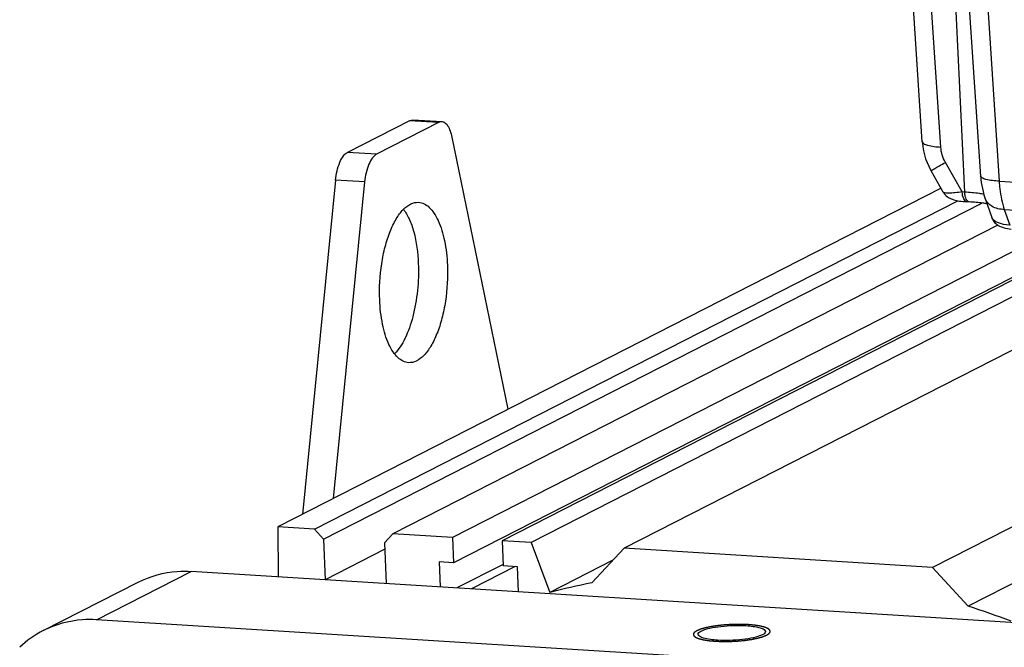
# Model space of a CAD drawing. Header units: millimetres. Extents: x 0 to 420, y 0 to 297.
# Tile 18 of 70: x 178 to 194, y 47 to 56. Entities that reach past the tile are written whole.
import ezdxf

# ---------------------------------------------------------------- set-up
doc = ezdxf.new("R2010")
doc.units = ezdxf.units.MM
doc.header["$LTSCALE"] = 23.1
doc.layers.add('COMPONENTS', color=7, linetype='CONTINUOUS')

msp = doc.modelspace()

# ---------------------------------------------------------------- linework, layer by layer
at = {"layer": 'COMPONENTS', "color": 7, "linetype": 'CONTINUOUS'}
for p, q in [((192.36839, 54.54839), (192.05604, 59.31045)), ((192.65689, 54.46509), (192.34454, 59.22715)), ((192.77208, 58.93714), (193.02807, 53.76467)), ((193.27767, 54.00749), (192.95256, 58.95435)), ((193.24219, 58.85443), (193.56546, 53.93453)), ((184.88841, 54.85761), (184.43548, 54.88575)), ((184.38411, 54.8742), (183.42015, 54.38248)), ((184.83704, 54.84606), (183.87308, 54.35433)), ((184.83704, 54.84606), (184.38411, 54.8742)), ((185.92242, 50.38496), (185.05014, 54.61874)), ((183.87308, 54.35433), (183.42015, 54.38248)), ((192.9908, 53.76699), (192.72908, 54.227)), ((192.69345, 53.76441), (192.50492, 54.09577)), ((192.66329, 53.82354), (182.33833, 48.55669)), ((183.23453, 53.95177), (182.71767, 48.75019)), ((183.68745, 53.92362), (183.19772, 48.99507)), ((183.68745, 53.92362), (183.23453, 53.95177)), ((193.56546, 53.93453), (204.91616, 53.22919)), ((193.02807, 53.76467), (192.9908, 53.76699)), ((193.34611, 53.6634), (193.45024, 53.3677)), ((182.90449, 48.52151), (192.92027, 53.63065)), ((183.04647, 48.36682), (193.29359, 53.59396)), ((193.09984, 53.61147), (193.06257, 53.61379)), ((193.4501, 53.36809), (193.45007, 53.36819)), ((193.64534, 53.4926), (193.72999, 53.25219)), ((193.64534, 53.4926), (204.98841, 52.78773)), ((193.54599, 53.25002), (184.12739, 48.44551)), ((194.39106, 53.14976), (185.0559, 48.38781)), ((195.08708, 53.10651), (185.07218, 47.99783)), ((195.16104, 53.10192), (185.82588, 48.33997)), ((195.61397, 53.07377), (186.2788, 48.31182)), ((197.06334, 52.9837), (187.72818, 48.22176)), ((201.86438, 52.68536), (192.52922, 47.92342)), ((182.33833, 48.55669), (182.33925, 47.77867)), ((182.90449, 48.52151), (182.33833, 48.55669)), ((183.04647, 48.36682), (182.90449, 48.52151)), ((184.12739, 48.44551), (183.99762, 48.30771)), ((185.0559, 48.38781), (184.12739, 48.44551)), ((183.04647, 48.36682), (183.07293, 47.73308)), ((183.99762, 48.30771), (184.02408, 47.67398)), ((185.0559, 48.38781), (185.07218, 47.99783)), ((185.82588, 48.33997), (185.84216, 47.94998)), ((186.2788, 48.31182), (185.82588, 48.33997)), ((186.2788, 48.31182), (186.56846, 47.53338)), ((184.00183, 48.20692), (183.07293, 47.73308)), ((187.2226, 47.68489), (187.72818, 48.22176)), ((192.52922, 47.92342), (187.72818, 48.22176)), ((184.84572, 48.0119), (184.862, 47.62191)), ((185.07218, 47.99783), (184.84572, 48.0119)), ((187.55275, 48.03547), (186.56846, 47.53338)), ((179.51135, 47.10995), (180.98703, 47.8627)), ((199.3355, 46.72251), (180.98703, 47.8627)), ((185.84124, 47.97207), (185.12301, 47.60569)), ((186.0292, 47.93835), (185.34947, 47.59162)), ((186.06862, 47.93591), (185.84216, 47.94998)), ((186.08491, 47.54592), (186.06862, 47.93591)), ((192.52922, 47.92342), (193.08238, 47.32076)), ((178.68396, 46.94159), (180.15964, 47.69435)), ((193.95875, 47.76781), (193.08238, 47.32076)), ((197.85982, 45.96976), (179.51135, 47.10995))]:
    msp.add_line(p, q, dxfattribs=at)
for points in [[(192.36839, 54.54839), (192.36972, 54.53052), (192.37683, 54.46803), (192.38774, 54.40596), (192.4024, 54.34448), (192.42078, 54.28381), (192.44277, 54.22426), (192.46831, 54.16606), (192.49733, 54.10935), (192.50492, 54.09577)], [(193.27767, 54.00749), (193.28177, 53.9605), (193.28738, 53.91332), (193.29458, 53.8659), (193.30348, 53.81842), (193.31415, 53.7711), (193.32673, 53.72399), (193.34139, 53.67711), (193.34619, 53.66319)], [(192.69307, 53.76508), (192.69515, 53.7615), (192.70881, 53.74116), (192.72455, 53.7225), (192.74166, 53.70604), (192.75981, 53.69169), (192.77886, 53.67924), (192.7983, 53.66866), (192.8179, 53.65974), (192.83787, 53.65207), (192.85849, 53.64537), (192.87977, 53.6395), (192.9019, 53.63431), (192.92524, 53.62966), (192.94982, 53.62552), (192.97572, 53.62188), (193.00321, 53.61868), (193.03238, 53.61596), (193.06261, 53.61378)], [(193.45007, 53.36819), (193.45528, 53.35479), (193.46614, 53.33284), (193.47942, 53.3121), (193.49492, 53.29285), (193.51217, 53.27554), (193.53102, 53.26008), (193.55128, 53.24646), (193.5724, 53.23482), (193.5942, 53.22496), (193.61695, 53.21652), (193.64084, 53.20929), (193.66595, 53.20314), (193.69264, 53.19793), (193.72129, 53.19356), (193.75208, 53.19005)]]:
    msp.add_lwpolyline(points, dxfattribs=at)
for centre, radius, start, end in [((189.35977, 36.9702), 10.92575, 101.280297, 104.802009), ((189.16782, 35.02211), 12.90661, 69.192656, 72.344186)]:
    msp.add_arc(centre, radius, start, end, dxfattribs=at)
for points, knots in [([(184.38411, 54.8742), (184.38827, 54.87632), (184.40441, 54.88349), (184.42249, 54.88656), (184.43545, 54.88576)], [0, 0, 0, 0, 0.26440164, 1, 1, 1, 1]), ([(184.88838, 54.85761), (184.87541, 54.85841), (184.85733, 54.85534), (184.8412, 54.84818), (184.83704, 54.84606)], [0, 0, 0, 0, 0.73559836, 1, 1, 1, 1]), ([(185.05014, 54.61874), (185.04335, 54.65167), (185.02715, 54.71143), (184.99085, 54.7875), (184.94571, 54.84035), (184.90635, 54.8565), (184.88838, 54.85761)], [0, 0, 0, 0, 0.33044272, 0.60541845, 0.82308713, 1, 1, 1, 1]), ([(192.36839, 54.54839), (192.36919, 54.53611), (192.39674, 54.50878), (192.49399, 54.47774), (192.58689, 54.46814), (192.65689, 54.46509)], [0, 0, 0, 0, 0.11867176, 0.32400302, 1, 1, 1, 1]), ([(183.23453, 53.95177), (183.24394, 54.04647), (183.27159, 54.17914), (183.34691, 54.32165), (183.39504, 54.36967), (183.42015, 54.38248)], [0, 0, 0, 0, 0.59251912, 0.82452561, 1, 1, 1, 1]), ([(183.87308, 54.35433), (183.84797, 54.34152), (183.79984, 54.29351), (183.72452, 54.151), (183.69686, 54.01832), (183.68745, 53.92362)], [0, 0, 0, 0, 0.17547439, 0.40748088, 1, 1, 1, 1]), ([(192.50492, 54.09577), (192.50418, 54.09707), (192.51367, 54.0996), (192.52067, 54.10717), (192.5418, 54.11793), (192.56657, 54.13326), (192.59944, 54.15213), (192.65404, 54.1839), (192.69807, 54.20919), (192.72908, 54.227)], [0, 0, 0, 0, 0.01727161, 0.06859603, 0.15290939, 0.2688262, 0.41432881, 0.58698851, 1, 1, 1, 1]), ([(193.56546, 53.93453), (193.49546, 53.93757), (193.40256, 53.94716), (193.30531, 53.97818), (193.27776, 54.0055), (193.27695, 54.01777)], [0, 0, 0, 0, 0.67602204, 0.88134471, 1, 1, 1, 1]), ([(193.56546, 53.93453), (193.56778, 53.89419), (193.58061, 53.74488), (193.60979, 53.59621), (193.64534, 53.4926)], [0, 0, 0, 0, 0.26946413, 1, 1, 1, 1]), ([(192.9908, 53.76699), (192.95298, 53.76148), (192.88511, 53.75294), (192.7934, 53.74668), (192.73474, 53.74878), (192.6983, 53.75587), (192.69309, 53.76505)], [0, 0, 0, 0, 0.38004612, 0.68515804, 0.89509114, 1, 1, 1, 1]), ([(193.06257, 53.61381), (193.04068, 53.61515), (192.99796, 53.67352), (192.99264, 53.72998), (192.9908, 53.76699)], [0, 0, 0, 0, 0.37183382, 1, 1, 1, 1]), ([(193.04386, 53.67463), (193.04161, 53.68119), (193.03308, 53.71054), (193.02924, 53.74111), (193.02807, 53.76467)], [0, 0, 0, 0, 0.22716238, 1, 1, 1, 1]), ([(193.32526, 53.73004), (193.30313, 53.73419), (193.20468, 53.75052), (193.10518, 53.75988), (193.02807, 53.76467)], [0, 0, 0, 0, 0.22569395, 1, 1, 1, 1]), ([(193.64534, 53.4926), (193.57874, 53.49593), (193.45652, 53.51924), (193.36391, 53.61304), (193.34619, 53.66319)], [0, 0, 0, 0, 0.55623244, 1, 1, 1, 1]), ([(183.92166, 52.08891), (183.91384, 52.27606), (183.92931, 52.55547), (184.00051, 52.90934), (184.07523, 53.14429), (184.168, 53.34068), (184.27506, 53.48965), (184.39389, 53.58617), (184.48548, 53.60787), (184.52615, 53.60535)], [0, 0, 0, 0, 0.32103674, 0.47573771, 0.61794825, 0.74257716, 0.84652151, 0.93016369, 1, 1, 1, 1]), ([(184.29206, 53.49686), (184.32772, 53.45065), (184.39087, 53.33754), (184.48613, 53.05807), (184.51585, 52.82093), (184.52279, 52.65474)], [0, 0, 0, 0, 0.198184, 0.43520306, 1, 1, 1, 1]), ([(184.52615, 53.60535), (184.55555, 53.60353), (184.61739, 53.58644), (184.7, 53.52612), (184.77385, 53.43509), (184.86541, 53.26515), (184.94432, 52.99144), (184.97036, 52.75487), (184.97572, 52.6266)], [0, 0, 0, 0, 0.0769279, 0.16271682, 0.2631518, 0.38063262, 0.6647407, 1, 1, 1, 1]), ([(193.09984, 53.61148), (193.08907, 53.61213), (193.07444, 53.62106), (193.06502, 53.63293), (193.06243, 53.6366)], [0, 0, 0, 0, 0.7057894, 1, 1, 1, 1]), ([(193.37493, 53.58275), (193.35406, 53.58601), (193.26275, 53.59892), (193.1708, 53.60706), (193.09984, 53.61147)], [0, 0, 0, 0, 0.22899489, 1, 1, 1, 1]), ([(193.72999, 53.25219), (193.66546, 53.25589), (193.56381, 53.26764), (193.46329, 53.33075), (193.4501, 53.3681)], [0, 0, 0, 0, 0.62009447, 1, 1, 1, 1]), ([(184.52279, 52.65474), (184.52868, 52.51353), (184.51946, 52.23385), (184.45073, 51.83843), (184.33542, 51.50294), (184.21967, 51.3149), (184.15259, 51.24715)], [0, 0, 0, 0, 0.285488, 0.5631218, 0.8074092, 1, 1, 1, 1]), ([(184.97572, 52.6266), (184.98353, 52.43945), (184.96807, 52.16004), (184.89686, 51.80617), (184.82214, 51.57122), (184.72937, 51.37483), (184.62231, 51.22586), (184.50349, 51.12933), (184.41189, 51.10764), (184.37122, 51.11016)], [0, 0, 0, 0, 0.32103674, 0.47573771, 0.61794825, 0.74257716, 0.84652151, 0.93016369, 1, 1, 1, 1]), ([(184.37122, 51.11016), (184.34182, 51.11198), (184.27999, 51.12906), (184.19737, 51.18938), (184.12352, 51.28042), (184.03197, 51.45036), (183.95305, 51.72407), (183.92701, 51.96064), (183.92166, 52.08891)], [0, 0, 0, 0, 0.0769279, 0.16271682, 0.2631518, 0.38063262, 0.6647407, 1, 1, 1, 1]), ([(180.15955, 47.6943), (180.34775, 47.79031), (180.63144, 47.86704), (180.91508, 47.86717), (180.98703, 47.8627)], [0, 0, 0, 0, 0.74559883, 1, 1, 1, 1]), ([(179.51135, 47.10995), (179.4394, 47.11442), (179.15577, 47.11428), (178.87208, 47.03755), (178.68387, 46.94154)], [0, 0, 0, 0, 0.25440117, 1, 1, 1, 1]), ([(188.8778, 46.8836), (188.8776, 46.88847), (188.88629, 46.91713), (188.91642, 46.93058), (188.93792, 46.9404)], [0, 0, 0, 0, 0.17118428, 1, 1, 1, 1]), ([(188.93792, 46.9404), (188.97728, 46.95838), (189.07616, 46.98535), (189.30467, 47.02075), (189.49414, 47.02644), (189.62369, 47.01839)], [0, 0, 0, 0, 0.18701934, 0.43904913, 1, 1, 1, 1]), ([(189.62369, 47.01839), (189.69762, 47.0138), (189.79563, 47.00186), (189.89737, 46.96863), (189.92636, 46.94001), (189.92689, 46.92735)], [0, 0, 0, 0, 0.67885006, 0.88395066, 1, 1, 1, 1]), ([(189.92689, 46.92735), (189.92709, 46.92248), (189.9184, 46.89382), (189.88827, 46.88037), (189.86677, 46.87055)], [0, 0, 0, 0, 0.17118428, 1, 1, 1, 1]), ([(189.18099, 46.79256), (189.10707, 46.79716), (189.00906, 46.80909), (188.90732, 46.84232), (188.87832, 46.87095), (188.8778, 46.8836)], [0, 0, 0, 0, 0.67885006, 0.88395066, 1, 1, 1, 1]), ([(189.86677, 46.87055), (189.82741, 46.85257), (189.72852, 46.8256), (189.50002, 46.7902), (189.31054, 46.78451), (189.18099, 46.79256)], [0, 0, 0, 0, 0.18701934, 0.43904913, 1, 1, 1, 1])]:
    msp.add_open_spline(points, degree=3, knots=knots, dxfattribs=at)
for points in [[(192.72908, 54.227), (192.68807, 54.29908), (192.66232, 54.38233), (192.65689, 54.46509)], [(193.06243, 53.6366), (193.0543, 53.64813), (193.04844, 53.66129), (193.04386, 53.67463)], [(178.68387, 46.94154), (178.55046, 46.87349), (178.42584, 46.78496), (178.31725, 46.68183)]]:
    msp.add_open_spline(points, degree=3, dxfattribs=at)
at = {"layer": 'COMPONENTS', "color": 2, "linetype": 'CONTINUOUS'}
for points in [[(188.85883, 46.93925), (188.8556, 46.93711), (188.85075, 46.93389), (188.84428, 46.92961), (188.83944, 46.9264), (188.8354, 46.92372), (188.83216, 46.92158), (188.82974, 46.91997), (188.82732, 46.91836), (188.8253, 46.91702), (188.82368, 46.91595), (188.82267, 46.91528), (188.82186, 46.91475), (188.82125, 46.91434), (188.82075, 46.91401), (188.82039, 46.91378), (188.8202, 46.91364), (188.82002, 46.91354), (188.81999, 46.91344), (188.81989, 46.9133), (188.81974, 46.91307), (188.81952, 46.91273), (188.81927, 46.91232), (188.81892, 46.91178), (188.81849, 46.9111), (188.81779, 46.91002), (188.81693, 46.90866), (188.81589, 46.90704), (188.81485, 46.90541), (188.81347, 46.90324), (188.81174, 46.90053), (188.81001, 46.89782), (188.80863, 46.89566), (188.80759, 46.89403), (188.80655, 46.8924), (188.80569, 46.89105), (188.80499, 46.88997), (188.80456, 46.88929), (188.80422, 46.88875), (188.80396, 46.88834), (188.80374, 46.888), (188.80359, 46.88776), (188.80351, 46.88763), (188.80341, 46.88753), (188.80347, 46.88743), (188.80349, 46.8873), (188.80355, 46.88706), (188.80363, 46.88673), (188.80373, 46.88634), (188.80386, 46.88581), (188.80402, 46.88515), (188.80428, 46.8841), (188.8046, 46.88278), (188.80499, 46.88119), (188.80538, 46.87961), (188.80589, 46.8775), (188.80654, 46.87486), (188.80719, 46.87222), (188.80771, 46.87011), (188.80809, 46.86853), (188.80848, 46.86694), (188.8088, 46.86563), (188.80906, 46.86457), (188.80922, 46.86391), (188.80935, 46.86338), (188.80945, 46.86299), (188.80953, 46.86266), (188.80958, 46.86243), (188.80963, 46.86229), (188.80962, 46.86219), (188.80977, 46.8621), (188.80991, 46.86197), (188.81019, 46.86176), (188.81057, 46.86144), (188.81103, 46.86107), (188.81164, 46.86056), (188.81241, 46.85994), (188.81364, 46.85893), (188.81518, 46.85768), (188.81702, 46.85617), (188.81886, 46.85467), (188.82132, 46.85266), (188.82439, 46.85015), (188.82747, 46.84764), (188.82992, 46.84564), (188.83177, 46.84413), (188.83361, 46.84263), (188.83515, 46.84137), (188.83638, 46.84037), (188.83714, 46.83974), (188.83776, 46.83924), (188.83822, 46.83886), (188.8386, 46.83855), (188.83892, 46.8383), (188.83909, 46.8381), (188.83955, 46.83795), (188.84006, 46.83772), (188.84073, 46.83745), (188.84151, 46.83712), (188.84257, 46.83668), (188.84389, 46.83613), (188.846, 46.83525), (188.84863, 46.83416), (188.8518, 46.83284), (188.85496, 46.83152), (188.85918, 46.82977), (188.86446, 46.82757), (188.86973, 46.82537), (188.87395, 46.82362), (188.87711, 46.8223), (188.88028, 46.82098), (188.88291, 46.81988), (188.88502, 46.81901), (188.88661, 46.81835), (188.88793, 46.8178), (188.88884, 46.81741), (188.88939, 46.8172), (188.88973, 46.81702), (188.89033, 46.81689), (188.89104, 46.81671), (188.89233, 46.81639), (188.89415, 46.81592), (188.89635, 46.81537), (188.89927, 46.81463), (188.90293, 46.81371), (188.90731, 46.8126), (188.91169, 46.8115), (188.91754, 46.81002), (188.92485, 46.80817), (188.93362, 46.80596), (188.94093, 46.80412), (188.94677, 46.80264), (188.95042, 46.80172), (188.95335, 46.80098), (188.95554, 46.80043), (188.95737, 46.79997), (188.95864, 46.79964), (188.95939, 46.79946), (188.95989, 46.79931), (188.96061, 46.79922), (188.96151, 46.79907), (188.9631, 46.79882), (188.96536, 46.79847), (188.96808, 46.79804), (188.97171, 46.79747), (188.97624, 46.79676), (188.98349, 46.79562), (188.99255, 46.79419), (189.00343, 46.79249), (189.0143, 46.79078), (189.02337, 46.78935), (189.03062, 46.78822), (189.03515, 46.7875), (189.03877, 46.78693), (189.04149, 46.78651), (189.04376, 46.78615), (189.04534, 46.7859), (189.04626, 46.78576), (189.0469, 46.78564), (189.04774, 46.78558), (189.04879, 46.78548), (189.05067, 46.78532), (189.05333, 46.78508), (189.05653, 46.78479), (189.0608, 46.7844), (189.06614, 46.78392), (189.07467, 46.78316), (189.08535, 46.78219), (189.09815, 46.78104), (189.11095, 46.77989), (189.12163, 46.77893), (189.13016, 46.77816), (189.13656, 46.77758), (189.1419, 46.77711), (189.14563, 46.77676), (189.14778, 46.77658), (189.14933, 46.77641), (189.1511, 46.77637), (189.15339, 46.77628), (189.15742, 46.77613), (189.16317, 46.77592), (189.17007, 46.77566), (189.17927, 46.77532), (189.19076, 46.77489), (189.20456, 46.77438), (189.21836, 46.77387), (189.22986, 46.77344), (189.23906, 46.7731), (189.24596, 46.77284), (189.25171, 46.77263), (189.25573, 46.77247), (189.25804, 46.7724), (189.25973, 46.77231), (189.26157, 46.77235), (189.26398, 46.77236), (189.2682, 46.7724), (189.27423, 46.77245), (189.28147, 46.77251), (189.29112, 46.77259), (189.30319, 46.77269), (189.31767, 46.77281), (189.33214, 46.77293), (189.34421, 46.77304), (189.35386, 46.77312), (189.3611, 46.77318), (189.36713, 46.77322), (189.37196, 46.77328), (189.37557, 46.77325), (189.37923, 46.7735), (189.38409, 46.77373), (189.39018, 46.77405), (189.39748, 46.77442), (189.40722, 46.77492), (189.41939, 46.77555), (189.43399, 46.7763), (189.4486, 46.77705), (189.46077, 46.77768), (189.47051, 46.77817), (189.47781, 46.77855), (189.48389, 46.77886), (189.48876, 46.77913), (189.49243, 46.77926), (189.49601, 46.77966), (189.50083, 46.7801), (189.50683, 46.78068), (189.51404, 46.78137), (189.52366, 46.78229), (189.53568, 46.78344), (189.5501, 46.78482), (189.56452, 46.7862), (189.57654, 46.78735), (189.58615, 46.78827), (189.59216, 46.78885), (189.59697, 46.78931), (189.60057, 46.78966), (189.60359, 46.78994), (189.60597, 46.79018), (189.60783, 46.79033), (189.60942, 46.79059), (189.61164, 46.7909), (189.61438, 46.7913), (189.61768, 46.79178), (189.62207, 46.79241), (189.62756, 46.79321), (189.63635, 46.79448), (189.64734, 46.79607), (189.66053, 46.79798), (189.67371, 46.79989), (189.6847, 46.80148), (189.69349, 46.80276), (189.69898, 46.80355), (189.70338, 46.80419), (189.70668, 46.80467), (189.70942, 46.80507), (189.71135, 46.80534), (189.71244, 46.80551), (189.71329, 46.80561), (189.71399, 46.80577), (189.71498, 46.80597), (189.71668, 46.80632), (189.71912, 46.80681), (189.72205, 46.80741), (189.72595, 46.80821), (189.73082, 46.8092), (189.73863, 46.81079), (189.74838, 46.81278), (189.76009, 46.81516), (189.77179, 46.81755), (189.78154, 46.81954), (189.78935, 46.82113), (189.79422, 46.82212), (189.79813, 46.82291), (189.80105, 46.82351), (189.80349, 46.82401), (189.8052, 46.82435), (189.80616, 46.82456), (189.80694, 46.8247), (189.80751, 46.82488), (189.80834, 46.82511), (189.80975, 46.82551), (189.81179, 46.82609), (189.81424, 46.82678), (189.8175, 46.8277), (189.82157, 46.82886), (189.82809, 46.8307), (189.83624, 46.83301), (189.84602, 46.83578), (189.8558, 46.83855), (189.86395, 46.84086), (189.87046, 46.84271), (189.87454, 46.84386), (189.8778, 46.84478), (189.88024, 46.84548), (189.88228, 46.84605), (189.88371, 46.84646), (189.88451, 46.84669), (189.88517, 46.84685), (189.8856, 46.84706), (189.88625, 46.84731), (189.88734, 46.84777), (189.88893, 46.84841), (189.89082, 46.84919), (189.89336, 46.85022), (189.89652, 46.85152), (189.90158, 46.85359), (189.9079, 46.85618), (189.91549, 46.85928), (189.92309, 46.86239), (189.93321, 46.86653), (189.9408, 46.86963), (189.94586, 46.8717)], [(189.94586, 46.8717), (189.94909, 46.87384), (189.95394, 46.87706), (189.9604, 46.88134), (189.96525, 46.88455), (189.96929, 46.88723), (189.97252, 46.88937), (189.97495, 46.89098), (189.97737, 46.89259), (189.97939, 46.89393), (189.98101, 46.895), (189.98202, 46.89567), (189.98282, 46.8962), (189.98343, 46.89661), (189.98393, 46.89694), (189.98429, 46.89717), (189.98448, 46.89731), (189.98467, 46.89741), (189.9847, 46.89751), (189.9848, 46.89765), (189.98494, 46.89788), (189.98516, 46.89822), (189.98542, 46.89863), (189.98577, 46.89917), (189.9862, 46.89985), (189.98689, 46.90093), (189.98776, 46.90229), (189.98879, 46.90391), (189.98983, 46.90554), (189.99122, 46.90771), (189.99294, 46.91042), (189.99467, 46.91313), (189.99606, 46.91529), (189.9971, 46.91692), (189.99813, 46.91855), (189.999, 46.9199), (189.99969, 46.92099), (190.00012, 46.92166), (190.00047, 46.9222), (190.00073, 46.92261), (190.00094, 46.92295), (190.0011, 46.92319), (190.00118, 46.92332), (190.00127, 46.92342), (190.00122, 46.92352), (190.00119, 46.92366), (190.00113, 46.92389), (190.00105, 46.92422), (190.00096, 46.92461), (190.00083, 46.92514), (190.00067, 46.9258), (190.00041, 46.92685), (190.00008, 46.92817), (189.9997, 46.92976), (189.99931, 46.93134), (189.99879, 46.93345), (189.99814, 46.93609), (189.9975, 46.93873), (189.99698, 46.94084), (189.99659, 46.94242), (189.9962, 46.94401), (189.99588, 46.94533), (189.99562, 46.94638), (189.99546, 46.94704), (189.99533, 46.94757), (189.99524, 46.94796), (189.99515, 46.94829), (189.9951, 46.94852), (189.99506, 46.94866), (189.99507, 46.94876), (189.99492, 46.94885), (189.99478, 46.94898), (189.9945, 46.94919), (189.99412, 46.94951), (189.99366, 46.94988), (189.99304, 46.95039), (189.99228, 46.95101), (189.99105, 46.95202), (189.98951, 46.95327), (189.98767, 46.95478), (189.98582, 46.95628), (189.98337, 46.95829), (189.98029, 46.9608), (189.97722, 46.96331), (189.97476, 46.96531), (189.97292, 46.96682), (189.97108, 46.96832), (189.96954, 46.96958), (189.96831, 46.97058), (189.96754, 46.97121), (189.96693, 46.97171), (189.96646, 46.97209), (189.96609, 46.9724), (189.96576, 46.97265), (189.96559, 46.97285), (189.96514, 46.973), (189.96463, 46.97323), (189.96396, 46.9735), (189.96317, 46.97383), (189.96212, 46.97427), (189.9608, 46.97482), (189.95869, 46.9757), (189.95605, 46.97679), (189.95289, 46.97811), (189.94972, 46.97943), (189.9455, 46.98118), (189.94023, 46.98338), (189.93496, 46.98558), (189.93074, 46.98733), (189.92757, 46.98865), (189.92441, 46.98997), (189.92177, 46.99107), (189.91966, 46.99194), (189.91808, 46.9926), (189.91676, 46.99315), (189.91584, 46.99354), (189.9153, 46.99375), (189.91496, 46.99393), (189.91436, 46.99406), (189.91364, 46.99424), (189.91235, 46.99457), (189.91053, 46.99503), (189.90834, 46.99558), (189.90541, 46.99632), (189.90176, 46.99724), (189.89738, 46.99835), (189.89299, 46.99945), (189.88715, 47.00093), (189.87984, 47.00278), (189.87107, 47.00499), (189.86376, 47.00683), (189.85791, 47.00831), (189.85426, 47.00923), (189.85134, 47.00997), (189.84915, 47.01052), (189.84731, 47.01098), (189.84605, 47.01131), (189.8453, 47.01149), (189.8448, 47.01164), (189.84407, 47.01173), (189.84318, 47.01188), (189.84158, 47.01213), (189.83932, 47.01249), (189.8366, 47.01291), (189.83298, 47.01348), (189.82845, 47.01419), (189.8212, 47.01533), (189.81213, 47.01676), (189.80126, 47.01846), (189.79038, 47.02017), (189.78132, 47.0216), (189.77407, 47.02273), (189.76954, 47.02345), (189.76591, 47.02402), (189.76319, 47.02444), (189.76092, 47.0248), (189.75935, 47.02505), (189.75843, 47.02519), (189.75779, 47.02531), (189.75695, 47.02537), (189.75589, 47.02547), (189.75402, 47.02563), (189.75135, 47.02587), (189.74815, 47.02616), (189.74388, 47.02655), (189.73855, 47.02703), (189.73001, 47.0278), (189.71934, 47.02876), (189.70654, 47.02991), (189.69373, 47.03106), (189.68306, 47.03202), (189.67452, 47.03279), (189.66812, 47.03337), (189.66278, 47.03384), (189.65906, 47.03419), (189.65691, 47.03437), (189.65535, 47.03454), (189.65358, 47.03458), (189.6513, 47.03467), (189.64726, 47.03482), (189.64152, 47.03503), (189.63462, 47.03529), (189.62542, 47.03563), (189.61392, 47.03606), (189.60012, 47.03657), (189.58632, 47.03708), (189.57483, 47.03751), (189.56563, 47.03785), (189.55873, 47.03811), (189.55298, 47.03832), (189.54896, 47.03848), (189.54665, 47.03855), (189.54495, 47.03864), (189.54311, 47.0386), (189.54071, 47.03859), (189.53648, 47.03855), (189.53045, 47.0385), (189.52321, 47.03844), (189.51356, 47.03836), (189.5015, 47.03826), (189.48702, 47.03814), (189.47254, 47.03802), (189.46048, 47.03791), (189.45083, 47.03784), (189.44359, 47.03777), (189.43756, 47.03773), (189.43273, 47.03767), (189.42912, 47.0377), (189.42546, 47.03745), (189.42059, 47.03722), (189.41451, 47.0369), (189.4072, 47.03653), (189.39747, 47.03603), (189.3853, 47.0354), (189.37069, 47.03465), (189.35609, 47.0339), (189.34392, 47.03327), (189.33418, 47.03278), (189.32688, 47.0324), (189.32079, 47.03209), (189.31593, 47.03182), (189.31226, 47.03169), (189.30867, 47.03129), (189.30386, 47.03085), (189.29785, 47.03027), (189.29064, 47.02958), (189.28103, 47.02866), (189.26901, 47.02751), (189.25459, 47.02613), (189.24016, 47.02475), (189.22815, 47.0236), (189.21853, 47.02268), (189.21252, 47.0221), (189.20772, 47.02164), (189.20411, 47.02129), (189.2011, 47.02101), (189.19871, 47.02077), (189.19686, 47.02062), (189.19526, 47.02036), (189.19305, 47.02005), (189.19031, 47.01965), (189.18701, 47.01917), (189.18262, 47.01854), (189.17712, 47.01774), (189.16833, 47.01647), (189.15734, 47.01488), (189.14416, 47.01297), (189.13097, 47.01106), (189.11999, 47.00947), (189.1112, 47.00819), (189.1057, 47.0074), (189.10131, 47.00676), (189.09801, 47.00628), (189.09527, 47.00588), (189.09334, 47.00561), (189.09225, 47.00544), (189.09139, 47.00534), (189.09069, 47.00518), (189.08971, 47.00498), (189.08801, 47.00463), (189.08557, 47.00414), (189.08264, 47.00354), (189.07874, 47.00274), (189.07386, 47.00175), (189.06606, 47.00016), (189.0563, 46.99817), (189.0446, 46.99579), (189.0329, 46.9934), (189.02314, 46.99141), (189.01534, 46.98982), (189.01046, 46.98883), (189.00656, 46.98804), (189.00363, 46.98744), (189.0012, 46.98694), (188.99948, 46.9866), (188.99852, 46.98639), (188.99775, 46.98625), (188.99718, 46.98607), (188.99635, 46.98584), (188.99493, 46.98544), (188.99289, 46.98486), (188.99045, 46.98417), (188.98719, 46.98325), (188.98311, 46.98209), (188.97659, 46.98025), (188.96845, 46.97794), (188.95867, 46.97517), (188.94889, 46.9724), (188.94074, 46.97009), (188.93422, 46.96824), (188.93015, 46.96709), (188.92689, 46.96617), (188.92444, 46.96547), (188.92241, 46.9649), (188.92097, 46.96449), (188.92018, 46.96426), (188.91951, 46.9641), (188.91909, 46.96389), (188.91844, 46.96364), (188.91734, 46.96318), (188.91576, 46.96254), (188.91386, 46.96176), (188.91133, 46.96073), (188.90817, 46.95943), (188.90311, 46.95736), (188.89678, 46.95477), (188.88919, 46.95167), (188.8816, 46.94856), (188.87148, 46.94442), (188.86389, 46.94132), (188.85883, 46.93925)]]:
    msp.add_open_spline(points, degree=3, knots=[0, 0, 0, 0, 0.015625, 0.0234375, 0.03125, 0.0390625, 0.04296875, 0.046875, 0.05078125, 0.0546875, 0.05664062, 0.05859375, 0.05957031, 0.06054688, 0.06152344, 0.06201172, 0.06225586, 0.0625, 0.06274414, 0.06298828, 0.06347656, 0.06445312, 0.06542969, 0.06640625, 0.06835938, 0.0703125, 0.07421875, 0.078125, 0.08203125, 0.0859375, 0.09375, 0.1015625, 0.10546875, 0.109375, 0.11328125, 0.1171875, 0.11914062, 0.12109375, 0.12207031, 0.12304688, 0.12402344, 0.12451172, 0.12475586, 0.125, 0.12524414, 0.12548828, 0.12597656, 0.12695312, 0.12792969, 0.12890625, 0.13085938, 0.1328125, 0.13671875, 0.140625, 0.14453125, 0.1484375, 0.15625, 0.1640625, 0.16796875, 0.171875, 0.17578125, 0.1796875, 0.18164062, 0.18359375, 0.18457031, 0.18554688, 0.18652344, 0.18701172, 0.18725586, 0.1875, 0.18774414, 0.18798828, 0.18847656, 0.18945312, 0.19042969, 0.19140625, 0.19335938, 0.1953125, 0.19921875, 0.203125, 0.20703125, 0.2109375, 0.21875, 0.2265625, 0.23046875, 0.234375, 0.23828125, 0.2421875, 0.24414062, 0.24609375, 0.24707031, 0.24804688, 0.24902344, 0.24951172, 0.25, 0.25048828, 0.25097656, 0.25195312, 0.25292969, 0.25390625, 0.25585938, 0.2578125, 0.26171875, 0.265625, 0.26953125, 0.2734375, 0.28125, 0.2890625, 0.29296875, 0.296875, 0.30078125, 0.3046875, 0.30664062, 0.30859375, 0.31054688, 0.31152344, 0.31201172, 0.3125, 0.31298828, 0.31347656, 0.31445312, 0.31640625, 0.31835938, 0.3203125, 0.32421875, 0.328125, 0.33203125, 0.3359375, 0.34375, 0.3515625, 0.359375, 0.36328125, 0.3671875, 0.36914062, 0.37109375, 0.37304688, 0.37402344, 0.37451172, 0.375, 0.37548828, 0.37597656, 0.37695312, 0.37890625, 0.38085938, 0.3828125, 0.38671875, 0.390625, 0.3984375, 0.40625, 0.4140625, 0.421875, 0.42578125, 0.4296875, 0.43164062, 0.43359375, 0.43554688, 0.43652344, 0.43701172, 0.4375, 0.43798828, 0.43847656, 0.43945312, 0.44140625, 0.44335938, 0.4453125, 0.44921875, 0.453125, 0.4609375, 0.46875, 0.4765625, 0.484375, 0.48828125, 0.4921875, 0.49609375, 0.49804688, 0.49902344, 0.5, 0.50097656, 0.50195312, 0.50390625, 0.5078125, 0.51171875, 0.515625, 0.5234375, 0.53125, 0.5390625, 0.546875, 0.55078125, 0.5546875, 0.55859375, 0.56054688, 0.56152344, 0.5625, 0.56347656, 0.56445312, 0.56640625, 0.5703125, 0.57421875, 0.578125, 0.5859375, 0.59375, 0.6015625, 0.609375, 0.61328125, 0.6171875, 0.62109375, 0.62304688, 0.625, 0.62695312, 0.62890625, 0.6328125, 0.63671875, 0.640625, 0.6484375, 0.65625, 0.6640625, 0.671875, 0.67578125, 0.6796875, 0.68359375, 0.68554688, 0.6875, 0.68945312, 0.69140625, 0.6953125, 0.69921875, 0.703125, 0.7109375, 0.71875, 0.7265625, 0.734375, 0.73828125, 0.7421875, 0.74414062, 0.74609375, 0.74804688, 0.74902344, 0.75, 0.75097656, 0.75195312, 0.75390625, 0.75585938, 0.7578125, 0.76171875, 0.765625, 0.7734375, 0.78125, 0.7890625, 0.796875, 0.80078125, 0.8046875, 0.80664062, 0.80859375, 0.81054688, 0.81152344, 0.81201172, 0.8125, 0.81298828, 0.81347656, 0.81445312, 0.81640625, 0.81835938, 0.8203125, 0.82421875, 0.828125, 0.8359375, 0.84375, 0.8515625, 0.859375, 0.86328125, 0.8671875, 0.86914062, 0.87109375, 0.87304688, 0.87402344, 0.87451172, 0.875, 0.87548828, 0.87597656, 0.87695312, 0.87890625, 0.88085938, 0.8828125, 0.88671875, 0.890625, 0.8984375, 0.90625, 0.9140625, 0.921875, 0.92578125, 0.9296875, 0.93164062, 0.93359375, 0.93554688, 0.93652344, 0.93701172, 0.9375, 0.93798828, 0.93847656, 0.93945312, 0.94140625, 0.94335938, 0.9453125, 0.94921875, 0.953125, 0.9609375, 0.96875, 0.9765625, 0.984375, 1, 1, 1, 1], dxfattribs=at)

doc.saveas('drawing.dxf')
